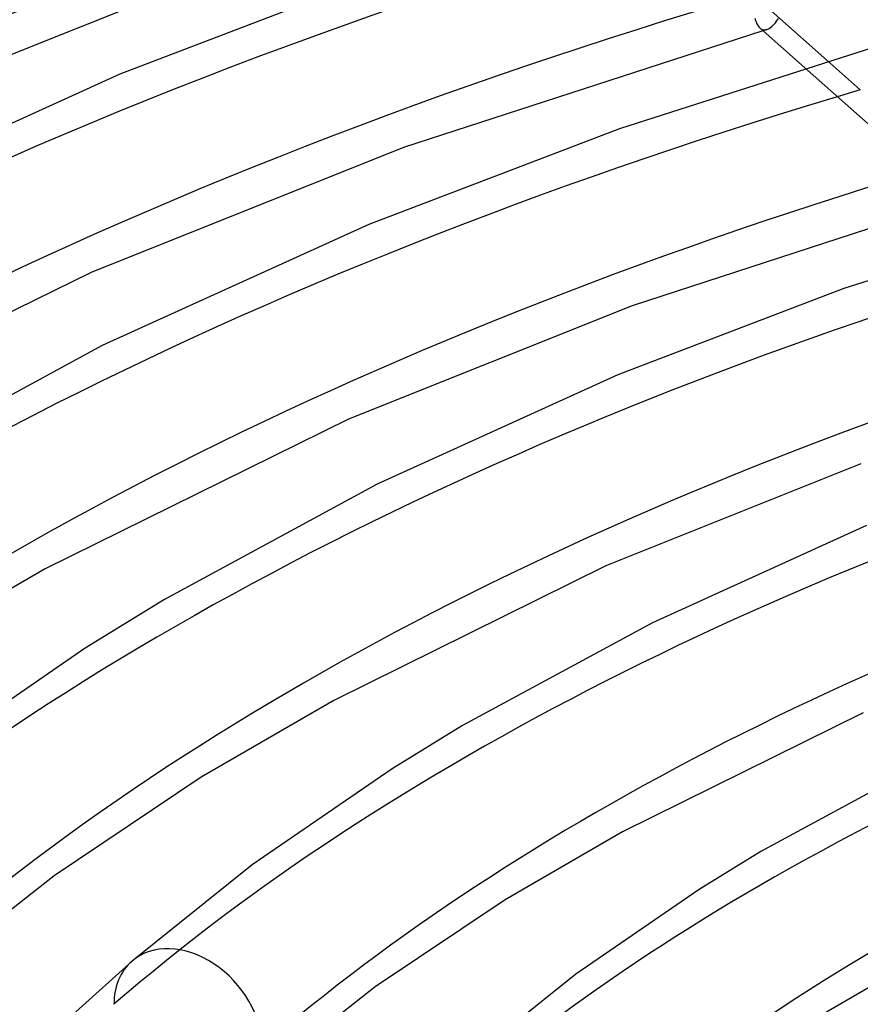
# Model space of a CAD drawing. Header units: millimetres. Extents: x -749 to 749, y -776 to 793.
# Tile 39 of 76: x -168 to -119, y 561 to 619. Entities that reach past the tile are written whole.
import ezdxf

# ---------------------------------------------------------------- set-up
doc = ezdxf.new("R2010")
doc.units = ezdxf.units.MM
doc.layers.add('HIDDEN', color=7, linetype='Continuous')
doc.layers.add('THICK', color=7, linetype='Continuous')

msp = doc.modelspace()

# ---------------------------------------------------------------- linework, layer by layer
at = {"layer": 'HIDDEN'}
for p, q in [((-123.662, 618.57), (-123.596, 618.654)), ((-123.596, 618.654), (-123.537, 618.738)), ((-123.537, 618.738), (-123.484, 618.819)), ((-124.553, 618.249), (-124.494, 618.206)), ((-124.494, 618.206), (-124.433, 618.175)), ((-124.433, 618.175), (-124.369, 618.157)), ((-124.357, 618.117), (-124.393, 618.107)), ((-124.369, 618.157), (-124.304, 618.15)), ((-124.322, 618.127), (-124.357, 618.117)), ((-124.286, 618.138), (-124.322, 618.127)), ((-124.304, 618.15), (-124.237, 618.156)), ((-124.251, 618.148), (-124.286, 618.138)), ((-124.215, 618.158), (-124.251, 618.148)), ((-124.237, 618.156), (-124.168, 618.172)), ((-124.18, 618.169), (-124.215, 618.158)), ((-124.168, 618.172), (-124.098, 618.199)), ((-124.098, 618.199), (-124.027, 618.237)), ((-124.027, 618.237), (-123.954, 618.285)), ((-123.954, 618.285), (-123.881, 618.343)), ((-123.881, 618.343), (-123.807, 618.411)), ((-123.807, 618.411), (-123.733, 618.488)), ((-123.733, 618.488), (-123.662, 618.57)), ((-120.636, 616.365), (-118.705, 614.652)), ((-121.966, 615.953), (-117.093, 611.629))]:
    msp.add_line(p, q, dxfattribs=at)
for centre, major_axis, ratio, start_param, end_param in [((0, 514.419), (-506, 0), 0.5, -3.141592, -0.523599), ((0, 514.419), (-456, 0), 0.5, -3.141592, -0.523599), ((0, 514.41), (324.19, 0), 0.5, 2.099347, 2.617994), ((0, 514.41), (301.39, 0), 0.5, 2.100514, 2.617994), ((0, 514.41), (278.59, 0), 0.5, 2.101872, 2.617994), ((0, 514.41), (255.79, 0), 0.5, 2.103472, 2.617994), ((0, 514.41), (232.99, 0), 0.5, 2.105385, 2.617994), ((0, 514.41), (210.19, 0), 0.5, 2.107713, 2.617994), ((0, 514.41), (187.39, 0), 0.5, 2.110609, 2.617994), ((0, 514.41), (164.59, 0), 0.5, 2.114306, 2.617994), ((0, 514.41), (141.79, 0), 0.5, 2.119194, 2.617994), ((-157.963, 560.01), (-3.267, 3.772), 0.75, 0.000079, 0.713724)]:
    msp.add_ellipse(centre, major_axis=major_axis, ratio=ratio, start_param=start_param, end_param=end_param, dxfattribs=at)
at = {"layer": 'THICK'}
for p, q in [((-145.888, 621.706), (-161.938, 615.576)), ((-158.737, 620.531), (-178.652, 612.567)), ((-125, 620.238), (-120.636, 616.365)), ((-124.858, 618.838), (-124.817, 618.7)), ((-124.817, 618.7), (-124.771, 618.579)), ((-124.393, 618.107), (-145.383, 611.291)), ((-124.771, 618.579), (-124.722, 618.473)), ((-124.722, 618.473), (-124.669, 618.383)), ((-124.669, 618.383), (-124.612, 618.308)), ((-124.612, 618.308), (-124.553, 618.249)), ((-124.559, 618.254), (-121.966, 615.953)), ((-115.706, 617.838), (-132.776, 612.38)), ((-161.938, 615.576), (-179.041, 607.81)), ((-132.776, 612.38), (-147.405, 606.792)), ((-145.383, 611.291), (-163.623, 603.995)), ((-113.199, 608.174), (-132.03, 602.05)), ((-104.515, 607.905), (-119.664, 603.054)), ((-147.405, 606.792), (-162.977, 599.721)), ((-163.623, 603.995), (-183.149, 594.356)), ((-119.664, 603.054), (-132.873, 598.008)), ((-132.03, 602.05), (-148.594, 595.423)), ((-162.977, 599.721), (-176.756, 592.246)), ((-132.873, 598.008), (-146.913, 591.631)), ((-148.594, 595.423), (-166.298, 586.681)), ((-118.678, 592.81), (-133.566, 586.851)), ((-146.913, 591.631), (-159.342, 584.888)), ((-118.34, 589.223), (-130.849, 583.541)), ((-166.298, 586.681), (-174.951, 581.67)), ((-133.566, 586.851), (-149.448, 579.006)), ((-159.342, 584.888), (-163.959, 582.055)), ((-130.849, 583.541), (-141.927, 577.529)), ((-163.959, 582.055), (-173.124, 575.767)), ((-149.448, 579.006), (-157.197, 574.517)), ((-118.538, 578.279), (-132.597, 571.331)), ((-141.927, 577.529), (-146.038, 575.007)), ((-146.038, 575.007), (-154.218, 569.395)), ((-114.785, 575.451), (-124.513, 570.171)), ((-157.197, 574.517), (-165.776, 568.767)), ((-132.597, 571.331), (-139.443, 567.365)), ((-124.513, 570.171), (-128.118, 567.959)), ((-154.218, 569.395), (-161.23, 563.782)), ((-165.776, 568.767), (-174.441, 561.939)), ((-128.118, 567.959), (-135.313, 563.023)), ((-139.443, 567.365), (-147.035, 562.276)), ((-161.23, 563.782), (-164.508, 560.823)), ((-115.747, 563.656), (-121.689, 560.212)), ((-135.313, 563.023), (-141.485, 558.082)), ((-147.035, 562.276), (-154.696, 556.239))]:
    msp.add_line(p, q, dxfattribs=at)
for centre, major_axis, ratio, start_param, end_param in [((0, 518.749), (506, 0), 0.5, 0, 2.617994), ((0, 518.749), (-451, 0), 0.5, -3.141592, -0.523599), ((0, 514.41), (-314.21, 0), 0.5, -1.041756, -0.523599), ((0, 514.41), (-291.41, 0), 0.5, -1.040511, -0.523599), ((0, 514.41), (-268.61, 0), 0.5, -1.039054, -0.523599), ((0, 514.41), (-245.81, 0), 0.5, -1.037327, -0.523599), ((0, 514.41), (-223.01, 0), 0.5, -1.035247, -0.523599), ((0, 514.41), (-200.21, 0), 0.5, -1.032693, -0.523599), ((0, 514.41), (-177.41, 0), 0.5, -1.029482, -0.523599), ((0, 514.41), (-154.61, 0), 0.5, -1.025324, -0.523599), ((-157.963, 560.01), (-3.267, 3.772), 0.75, -2.427868, 0.000079)]:
    msp.add_ellipse(centre, major_axis=major_axis, ratio=ratio, start_param=start_param, end_param=end_param, dxfattribs=at)

doc.saveas('drawing.dxf')
